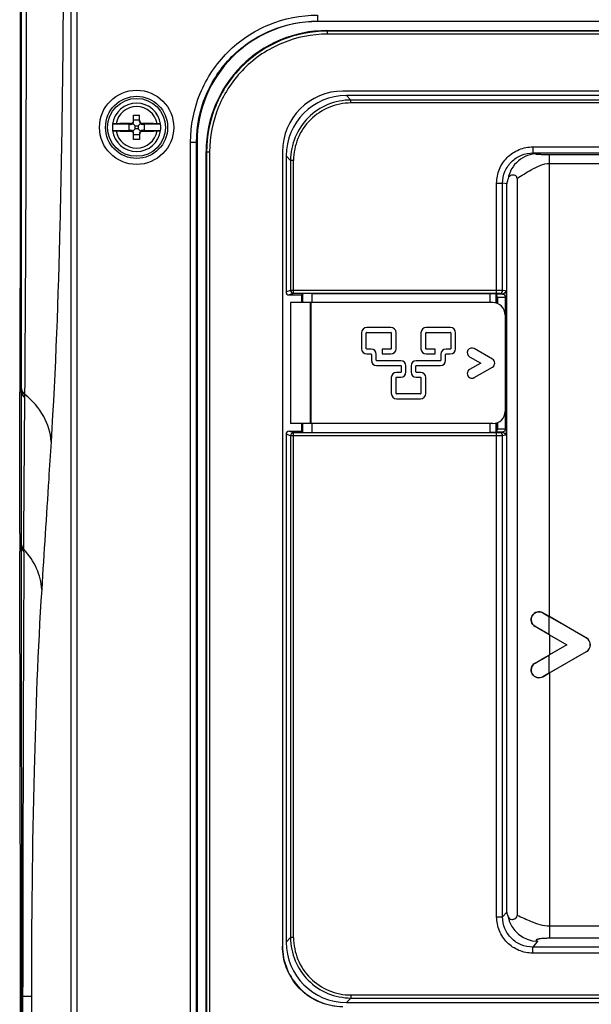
# Model space of a CAD drawing. Header units: millimetres. Extents: x 0 to 2378, y 0 to 1682.
# Tile 11 of 33: x 902 to 996, y 966 to 1129. Entities that reach past the tile are written whole.
import ezdxf

# ---------------------------------------------------------------- set-up
doc = ezdxf.new("R2010")
doc.units = ezdxf.units.MM
doc.header["$LTSCALE"] = 130.79
doc.layers.add('00_COMPONENTS', color=7, linetype='CONTINUOUS')

msp = doc.modelspace()

# ---------------------------------------------------------------- linework, layer by layer
at = {"layer": '00_COMPONENTS', "color": 9, "linetype": 'CONTINUOUS'}
for p, q in [((901.85, 1069.96), (901.86, 1140.04)), ((910, 1138.44), (910, 521.64)), ((911, 1138.44), (911, 521.64)), ((950.84, 1130.11), (950.84, 1129.11)), ((950.84, 1129.11), (950.91, 1129.04)), ((950.84, 1129.11), (1101.99, 1129.11)), ((952.49, 1127.46), (952.41, 1127.54)), ((952.49, 1126.96), (952.49, 1127.46)), ((1100.34, 1127.46), (952.49, 1127.46)), ((1100.34, 1126.96), (952.49, 1126.96)), ((956.38, 1116.06), (955.64, 1116.8)), ((956.38, 1115.57), (956.38, 1116.06)), ((1096.45, 1116.06), (956.38, 1116.06)), ((1096.45, 1115.57), (956.38, 1115.57)), ((919.91, 1112.02), (919.91, 1112.19)), ((919.91, 1111.06), (919.91, 1110.89)), ((921.91, 1112.02), (921.91, 1112.19)), ((921.91, 1111.06), (921.91, 1110.89)), ((929.84, 745.97), (929.84, 1109.11)), ((929.84, 1109.11), (930.84, 1109.11)), ((930.84, 745.97), (930.84, 1109.11)), ((930.84, 1109.11), (930.91, 1109.04)), ((986.51, 1108.31), (986.51, 1107.31)), ((986.51, 1108.31), (1086.32, 1108.31)), ((932.49, 1107.46), (932.41, 1107.54)), ((932.49, 1107.46), (932.49, 747.62)), ((932.99, 1107.46), (932.49, 1107.46)), ((932.99, 1107.46), (932.99, 747.62)), ((946.39, 1106.08), (945.65, 1106.81)), ((946.39, 1106.08), (946.39, 1084.57)), ((946.89, 1106.08), (946.39, 1106.08)), ((946.89, 1084.07), (946.89, 1106.08)), ((987.28, 1107.16), (986.51, 1107.31)), ((986.51, 1107.31), (1086.32, 1107.31)), ((989.27, 1030.58), (989.27, 1107.07)), ((989.27, 1107.07), (1083.56, 1107.07)), ((989.27, 1105.57), (1083.56, 1105.57)), ((980.5, 1084.07), (980.5, 1102.32)), ((980.5, 1102.32), (981.49, 1102.32)), ((981.49, 1084.56), (981.49, 1102.32)), ((982.17, 1102.18), (981.49, 1102.32)), ((982.17, 981.73), (982.17, 1102.18)), ((946.39, 1084.57), (945.65, 1084.32)), ((946.89, 1084.07), (946.15, 1083.82)), ((980.5, 1084.57), (946.39, 1084.57)), ((980.5, 1084.07), (946.89, 1084.07)), ((948.39, 1084.01), (948.39, 1082.54)), ((949.89, 1084.04), (949.89, 1082.54)), ((980.47, 1083.98), (981.46, 1083.97)), ((980.48, 1083.84), (980.48, 1082.42)), ((980.64, 1083.47), (980.64, 1082.34)), ((980.64, 1083.47), (981.92, 1083.45)), ((981.46, 1083.97), (981, 1084.06)), ((981.95, 1084.47), (981.49, 1084.56)), ((981.92, 1083.45), (981.92, 1061.63)), ((981.92, 1083.45), (982.08, 1083.45)), ((982.08, 1083.45), (982.08, 1061.63)), ((949.66, 1082.54), (949.66, 1062.54)), ((949.75, 1082.54), (949.75, 1062.54)), ((901.85, 1068.26), (901.85, 1069.96)), ((901.85, 1067.72), (901.56, 1067.72)), ((901.85, 1067.72), (901.85, 1068.26)), ((902.42, 1066.8), (902.43, 1067.33)), ((902.27, 1044.36), (902.42, 1066.8)), ((948.39, 1062.54), (948.39, 1061.07)), ((949.89, 1062.54), (949.89, 1061.04)), ((980.48, 1062.66), (980.48, 1061.24)), ((980.64, 1062.74), (980.64, 1061.61)), ((946.39, 1060.51), (945.65, 1060.76)), ((946.89, 1061.01), (946.15, 1061.26)), ((946.39, 1060.51), (946.39, 977.5)), ((980.5, 1060.51), (946.39, 1060.51)), ((946.89, 977.5), (946.89, 1061.01)), ((980.5, 1061.01), (946.89, 1061.01)), ((981.46, 1061.11), (980.47, 1061.1)), ((980.5, 980.92), (980.5, 1061.01)), ((981.92, 1061.63), (980.64, 1061.61)), ((981.46, 1061.11), (981, 1061.02)), ((981.49, 980.92), (981.49, 1060.52)), ((982.08, 1061.63), (981.92, 1061.63)), ((901.87, 1042.48), (901.87, 1044.37)), ((902.26, 1041.71), (902.27, 1044.36)), ((901.87, 1042.07), (901.87, 1042.48)), ((901.87, 1042.07), (901.57, 1042.07)), ((901.89, 969.31), (901.87, 1042.07)), ((902.25, 1041.31), (902.26, 1041.71)), ((988.16, 1031.22), (988.16, 1031.22)), ((989.14, 1030.65), (989.14, 1027.67)), ((986.86, 1028.96), (986.86, 1028.97)), ((989.27, 1027.58), (989.27, 1024.3)), ((995.36, 1027.07), (995.36, 1027.06)), ((995.36, 1024.81), (995.36, 1024.82)), ((986.86, 1022.92), (986.86, 1022.91)), ((989.14, 1024.21), (989.14, 1021.23)), ((989.27, 1021.3), (989.27, 977.39)), ((988.16, 1020.66), (988.16, 1020.66)), ((980.5, 980.92), (981.49, 980.92)), ((982.17, 981.73), (981.49, 980.92)), ((1083.56, 979.38), (989.27, 979.38)), ((946.39, 977.5), (945.65, 976.77)), ((946.89, 977.5), (946.39, 977.5)), ((1083.56, 977.39), (989.27, 977.39)), ((987.28, 976.92), (986.47, 975.94)), ((986.47, 974.94), (986.47, 975.94)), ((1086.36, 975.94), (986.47, 975.94)), ((1086.36, 974.94), (986.47, 974.94)), ((901.89, 967.75), (901.89, 969.31)), ((902.08, 967.75), (902.08, 969.31)), ((901.89, 967.75), (901.68, 967.75)), ((901.89, 692.33), (901.89, 967.75)), ((901.89, 967.75), (902.08, 967.75)), ((902.08, 692.33), (902.08, 967.75)), ((903.49, 967.75), (902.08, 967.75)), ((903.49, 967.75), (903.49, 692.33)), ((956.38, 968.01), (956.38, 967.51)), ((956.38, 968.01), (1096.45, 968.01)), ((956.38, 967.51), (955.64, 966.78)), ((956.38, 967.51), (1096.45, 967.51))]:
    msp.add_line(p, q, dxfattribs=at)
at = {"layer": '00_COMPONENTS', "color": 7, "linetype": 'CONTINUOUS'}
for p, q in [((1101.92, 1129.04), (950.91, 1129.04)), ((952.41, 1127.54), (1100.42, 1127.54)), ((1097.77, 1117.54), (955.05, 1117.54)), ((1097.19, 1116.8), (955.64, 1116.8)), ((920.41, 1112.52), (920.41, 1113.54)), ((920.41, 1113.54), (921.41, 1113.54)), ((920.41, 1112.79), (921.41, 1112.79)), ((921.41, 1112.52), (921.41, 1113.54)), ((916.94, 1112.04), (916.95, 1112.05)), ((919.66, 1112.04), (916.94, 1112.04)), ((916.94, 1111.04), (916.95, 1111.03)), ((916.94, 1111.04), (919.66, 1111.04)), ((919.66, 1111.04), (919.66, 1112.04)), ((919.66, 1112.04), (919.91, 1112.02)), ((919.91, 1111.06), (919.66, 1111.04)), ((920.29, 1112.16), (920.66, 1111.79)), ((920.29, 1110.92), (920.66, 1111.29)), ((920.66, 1111.29), (920.66, 1111.79)), ((920.66, 1111.79), (921.16, 1111.79)), ((921.16, 1111.29), (920.66, 1111.29)), ((921.53, 1112.16), (921.16, 1111.79)), ((921.16, 1111.79), (921.16, 1111.29)), ((921.53, 1110.92), (921.16, 1111.29)), ((921.91, 1112.02), (922.16, 1112.04)), ((922.16, 1111.04), (921.91, 1111.06)), ((922.16, 1112.04), (922.16, 1111.04)), ((924.88, 1112.04), (922.16, 1112.04)), ((922.16, 1111.04), (924.88, 1111.04)), ((924.88, 1112.04), (924.88, 1112.05)), ((924.88, 1111.04), (924.88, 1111.03)), ((920.41, 1109.54), (920.41, 1110.56)), ((921.41, 1110.29), (920.41, 1110.29)), ((921.41, 1109.54), (920.41, 1109.54)), ((921.41, 1110.56), (921.41, 1109.54)), ((930.91, 1109.04), (930.91, 746.04)), ((932.41, 747.54), (932.41, 1107.54)), ((945.05, 1107.54), (945.05, 976.08)), ((945.65, 1106.81), (945.65, 1084.32)), ((983.87, 1103.09), (983.87, 981.18)), ((946.15, 1083.82), (948.2, 1083.82)), ((948.2, 1083.82), (948.39, 1084.01)), ((948.2, 1083.82), (948.2, 1082.54)), ((949.89, 1084.04), (979.41, 1084.04)), ((979.41, 1082.54), (979.41, 1084.04)), ((979.41, 1084.04), (980.43, 1084.02)), ((980.43, 1082.44), (980.43, 1084.02)), ((980.43, 1084.02), (980.47, 1083.98)), ((946.4, 1082.54), (946.4, 1062.54)), ((979.88, 1082.54), (946.4, 1082.54)), ((981.91, 1080.54), (981.91, 1064.54)), ((962.99, 1078.43), (959, 1078.43)), ((972.83, 1078.43), (968.84, 1078.43)), ((958.13, 1077.56), (958.13, 1074.92)), ((958.93, 1074.92), (958.93, 1077.56)), ((959, 1077.63), (962.99, 1077.63)), ((963.05, 1077.57), (963.05, 1074.92)), ((963.85, 1074.92), (963.85, 1077.57)), ((967.97, 1077.56), (967.97, 1074.92)), ((968.77, 1074.92), (968.77, 1077.56)), ((968.84, 1077.63), (972.83, 1077.63)), ((972.89, 1077.56), (972.89, 1074.92)), ((973.69, 1074.92), (973.69, 1077.56)), ((959.71, 1074.86), (959, 1074.86)), ((959, 1074.06), (959.71, 1074.06)), ((959.77, 1073.99), (959.77, 1073)), ((960.57, 1073), (960.57, 1073.99)), ((961.53, 1074.86), (961.53, 1074.06)), ((962.99, 1074.86), (961.53, 1074.86)), ((961.53, 1074.06), (962.99, 1074.06)), ((970.3, 1074.86), (968.84, 1074.86)), ((968.84, 1074.06), (970.3, 1074.06)), ((970.3, 1074.06), (970.3, 1074.86)), ((971.25, 1073.99), (971.25, 1073)), ((972.05, 1073), (972.05, 1073.99)), ((972.83, 1074.86), (972.12, 1074.86)), ((972.12, 1074.06), (972.83, 1074.06)), ((976.03, 1073.6), (977.87, 1072.54)), ((979.8, 1073.21), (976.8, 1074.94)), ((964.63, 1072.93), (960.64, 1072.93)), ((960.64, 1072.13), (964.63, 1072.13)), ((964.69, 1072.07), (964.69, 1071.07)), ((965.49, 1071.07), (965.49, 1072.07)), ((966.33, 1072.07), (966.33, 1071.07)), ((967.13, 1071.07), (967.13, 1072.07)), ((971.19, 1072.93), (967.2, 1072.93)), ((967.2, 1072.13), (971.19, 1072.13)), ((977.87, 1072.54), (976.03, 1071.47)), ((976.8, 1070.14), (979.8, 1071.87)), ((963.05, 1070.14), (963.05, 1067.5)), ((963.85, 1067.5), (963.85, 1070.14)), ((964.63, 1071.01), (963.92, 1071.01)), ((963.92, 1070.21), (964.63, 1070.21)), ((967.91, 1071.01), (967.2, 1071.01)), ((967.2, 1070.21), (967.91, 1070.21)), ((967.97, 1070.14), (967.97, 1067.5)), ((968.77, 1067.5), (968.77, 1070.14)), ((901.56, 1044.37), (901.56, 1067.72)), ((967.91, 1067.44), (963.92, 1067.44)), ((963.92, 1066.64), (967.91, 1066.64)), ((979.88, 1062.54), (946.4, 1062.54)), ((948.2, 1062.54), (948.2, 1061.26)), ((979.41, 1061.04), (979.41, 1062.54)), ((980.43, 1061.06), (980.43, 1062.64)), ((945.65, 1060.76), (945.65, 976.77)), ((946.15, 1061.26), (948.2, 1061.26)), ((948.2, 1061.26), (948.39, 1061.07)), ((949.89, 1061.04), (979.41, 1061.04)), ((980.43, 1061.06), (979.41, 1061.04)), ((980.43, 1061.06), (980.47, 1061.1)), ((981.95, 1060.61), (981.49, 1060.52)), ((901.57, 1042.07), (901.57, 1041.37)), ((989.14, 1030.65), (988.16, 1031.22)), ((995.36, 1027.06), (989.14, 1030.65)), ((995.36, 1027.07), (989.27, 1030.58)), ((989.14, 1027.67), (992.13, 1025.94)), ((989.27, 1027.58), (992.11, 1025.94)), ((992.13, 1025.94), (989.14, 1024.21)), ((989.14, 1021.23), (995.36, 1024.82)), ((992.11, 1025.94), (989.27, 1024.3)), ((989.27, 1021.3), (995.36, 1024.81)), ((992.11, 1025.94), (992.13, 1025.94)), ((988.16, 1020.66), (989.14, 1021.23)), ((901.68, 692.33), (901.68, 967.75)), ((955.64, 966.78), (1097.19, 966.78))]:
    msp.add_line(p, q, dxfattribs=at)
at = {"layer": '00_COMPONENTS', "color": 9, "linetype": 'CONTINUOUS'}
for radius in [6.14, 5.14]:
    msp.add_circle((920.91, 1111.54), radius, dxfattribs=at)
at = {"layer": '00_COMPONENTS', "color": 7, "linetype": 'CONTINUOUS'}
msp.add_circle((920.91, 1111.54), 4.79, dxfattribs=at)
at = {"layer": '00_COMPONENTS', "color": 9, "linetype": 'CONTINUOUS'}
for centre, radius, start, end in [((-7744.49, 1133.12), 8647.17, 359.564089, 0.045619), ((920.91, 1111.54), 3.44, 9.8388, 170.1612), ((920.91, 1111.54), 3.44, 189.8388, 350.1612), ((946.89, 1084.57), 0.5, 180.0284, 269.9018), ((946.89, 1060.51), 0.5, 90.0982, 179.9716), ((15905.27, 969.14), 15003.19, 179.724395, 179.999338), ((987.33, 981.95), 5.04, 191.3586, 269.4024)]:
    msp.add_arc(centre, radius, start, end, dxfattribs=at)
at = {"layer": '00_COMPONENTS', "color": 7, "linetype": 'CONTINUOUS'}
for centre, radius, start, end in [((955.05, 1107.54), 10, 90, 180), ((920.91, 1111.54), 4, 7.3135, 172.6865), ((920.91, 1111.54), 4, 172.8192, 187.1808), ((920.91, 1111.54), 4, 187.3135, 352.6865), ((920.7, 1035.53), 76.67, 90.5866, 92.3728), ((920.79, 1191.27), 80.39, 267.6685, 269.372), ((921.03, 1031.81), 80.39, 87.6685, 89.372), ((921.13, 1187.55), 76.67, 270.5866, 272.3728), ((920.91, 1111.54), 4, 352.8192, 7.1808), ((959, 1077.56), 0.87, 90, 180), ((962.99, 1077.57), 0.864, 0, 90), ((968.84, 1077.56), 0.864, 90, 180), ((972.83, 1077.56), 0.864, 0, 90), ((959, 1077.56), 0.07, 90, 180), ((962.99, 1077.57), 0.0643, 0, 90), ((968.84, 1077.56), 0.0643, 90, 180), ((972.83, 1077.56), 0.0643, 0, 90), ((976.41, 1074.27), 0.77, 60, 240), ((959, 1074.92), 0.864, 180, 270), ((959, 1074.92), 0.0643, 180, 270), ((959.71, 1073.99), 0.864, 0, 90), ((959.71, 1073.99), 0.0643, 0, 90), ((962.99, 1074.92), 0.864, 270, 360), ((962.99, 1074.92), 0.0643, 270, 360), ((968.84, 1074.92), 0.864, 180, 270), ((968.84, 1074.92), 0.0643, 180, 270), ((972.12, 1073.99), 0.864, 90, 180), ((972.12, 1073.99), 0.0643, 90, 180), ((972.83, 1074.92), 0.864, 270, 360), ((972.83, 1074.92), 0.0643, 270, 360), ((960.64, 1073), 0.864, 180, 270), ((960.64, 1073), 0.0643, 180, 270), ((964.63, 1072.07), 0.864, 0, 90), ((964.63, 1072.07), 0.0643, 0, 90), ((967.2, 1072.07), 0.864, 90, 180), ((967.2, 1072.07), 0.0643, 90, 180), ((971.19, 1073), 0.864, 270, 360), ((971.19, 1073), 0.0643, 270, 360), ((979.41, 1072.54), 0.77, 300, 60), ((963.92, 1070.14), 0.864, 90, 180), ((963.92, 1070.14), 0.0643, 90, 180), ((964.63, 1071.07), 0.864, 270, 360), ((964.63, 1071.07), 0.0643, 270, 360), ((967.2, 1071.07), 0.864, 180, 270), ((967.2, 1071.07), 0.0643, 180, 270), ((967.91, 1070.14), 0.864, 0, 90), ((967.91, 1070.14), 0.0643, 0, 90), ((976.41, 1070.81), 0.77, 120, 300), ((1516.09, 1067.71), 614.53, 179.7837, 179.99833), ((963.92, 1067.5), 0.864, 180, 270), ((963.92, 1067.5), 0.0643, 180, 270), ((967.91, 1067.5), 0.864, 270, 360), ((967.91, 1067.5), 0.0643, 270, 360), ((1511.16, 1044.39), 609.6, 180.00194, 180.2182), ((-23528.47, 968.39), 24430.15, 0.00215, 0.171157), ((787.12, 677.95), 403.87, 59.9865, 60.3587), ((994.71, 1025.94), 1.3, 300, 60), ((994.71, 1025.94), 1.29, 300, 60), ((776.18, 1393.02), 425.88, 299.6509, 300.0039)]:
    msp.add_arc(centre, radius, start, end, dxfattribs=at)
for centre, major_axis, ratio, start_param, end_param in [((950.92, 1109.04), (14.15, -14.15), 0.999695, 2.356347, 3.926839), ((952.42, 1107.54), (-14.15, 14.15), 0.999695, -0.785246, 0.785246), ((955.67, 1106.79), (7.09, -7.09), 0.997265, 2.357564, 3.925621), ((919.91, 1112.52), (0, 0.55), 0.909039, -2.279149, -1.570796), ((921.91, 1112.52), (0, 0.55), 0.909039, 1.570796, 2.279149), ((919.91, 1112.52), (0.354, -0.386), 0.916331, -0.785398, 0.077046), ((919.91, 1110.56), (0.354, 0.386), 0.916331, -0.077046, 0.785398), ((919.91, 1110.56), (0, 0.55), 0.909039, -1.570796, -0.862444), ((921.91, 1110.56), (0, 0.55), 0.909039, 0.862444, 1.570796), ((921.91, 1112.52), (0.354, 0.386), 0.916331, 3.064547, 3.926991), ((921.91, 1110.56), (0.354, -0.386), 0.916331, 2.356194, 3.218639), ((946.15, 1084.32), (0.475, 0.158), 0.998478, 2.820542, 4.390425), ((949.89, 1084.01), (1.5, 0), 0.017455, 1.570796, 3.124139), ((980.47, 1083.48), (0, 0.5), 0.024055, -0.770414, -0.024063), ((979.88, 1080.54), (-2.03, 0), 0.984808, -3.141593, -1.570796), ((979.88, 1064.54), (2.03, 0), 0.984808, -1.570796, 0), ((946.15, 1060.76), (0.475, -0.158), 0.998478, 1.89276, 3.462643), ((949.89, 1061.07), (1.5, 0), 0.017455, -3.124139, -1.570796), ((980.47, 1061.6), (0, 0.5), 0.024055, -3.117529, -2.371179), ((989.27, 1030.72), (7, -4.04), 0.015115, -1.720893, -1.562067), ((989.27, 1027.44), (7, -4.04), 0.015115, 1.579526, 1.93125), ((989.27, 1024.44), (7, 4.04), 0.015115, -1.93125, -1.579526), ((989.27, 1021.16), (7, 4.04), 0.015115, 1.562067, 1.720893), ((955.05, 976.13), (0, 10.01), 0.99863, 1.570796, 3.141593), ((955.67, 976.79), (7.09, 7.09), 0.997265, 2.357564, 3.925621)]:
    msp.add_ellipse(centre, major_axis=major_axis, ratio=ratio, start_param=start_param, end_param=end_param, dxfattribs=at)
for points, knots in [([(901.67, 1140.04), (901.67, 1133.5), (901.65, 1110.16), (901.63, 1086.82), (901.57, 1070.03)], [0, 0, 0, 0, 0.280457, 1, 1, 1, 1]), ([(919.91, 1112.19), (919.98, 1112.19), (920.11, 1112.22), (920.28, 1112.33), (920.39, 1112.49), (920.41, 1112.63), (920.41, 1112.69)], [0, 0, 0, 0, 0.249734, 0.500517, 0.750987, 1, 1, 1, 1]), ([(921.41, 1112.69), (921.41, 1112.63), (921.44, 1112.49), (921.55, 1112.33), (921.72, 1112.22), (921.85, 1112.19), (921.91, 1112.19)], [0, 0, 0, 0, 0.249012, 0.49948, 0.750264, 1, 1, 1, 1]), ([(917.52, 1112.13), (917.45, 1112.12), (917.31, 1112.12), (917.14, 1112.1), (917.04, 1112.09), (916.99, 1112.08), (916.96, 1112.07), (916.95, 1112.05), (916.95, 1112.05)], [0, 0, 0, 0, 0.398485, 0.711229, 0.827836, 0.914915, 0.971487, 1, 1, 1, 1]), ([(916.95, 1111.03), (916.95, 1111.02), (916.96, 1111.01), (916.99, 1111), (917.04, 1110.99), (917.14, 1110.98), (917.31, 1110.96), (917.45, 1110.96), (917.52, 1110.95)], [0, 0, 0, 0, 0.028513, 0.085085, 0.172164, 0.288771, 0.601515, 1, 1, 1, 1]), ([(920.41, 1110.39), (920.41, 1110.45), (920.39, 1110.59), (920.28, 1110.75), (920.11, 1110.86), (919.98, 1110.89), (919.91, 1110.89)], [0, 0, 0, 0, 0.249012, 0.49948, 0.750264, 1, 1, 1, 1]), ([(921.91, 1110.89), (921.85, 1110.89), (921.72, 1110.86), (921.55, 1110.75), (921.44, 1110.59), (921.41, 1110.45), (921.41, 1110.39)], [0, 0, 0, 0, 0.249734, 0.500517, 0.750987, 1, 1, 1, 1]), ([(924.88, 1112.05), (924.88, 1112.05), (924.86, 1112.07), (924.83, 1112.08), (924.78, 1112.09), (924.68, 1112.1), (924.52, 1112.12), (924.38, 1112.12), (924.3, 1112.13)], [0, 0, 0, 0, 0.028513, 0.085085, 0.172164, 0.288771, 0.601515, 1, 1, 1, 1]), ([(924.3, 1110.95), (924.38, 1110.96), (924.52, 1110.96), (924.68, 1110.98), (924.78, 1110.99), (924.83, 1111), (924.86, 1111.01), (924.88, 1111.02), (924.88, 1111.03)], [0, 0, 0, 0, 0.398485, 0.711229, 0.827836, 0.914915, 0.971487, 1, 1, 1, 1]), ([(982.38, 1103.04), (982.35, 1102.97), (982.27, 1102.69), (982.2, 1102.4), (982.17, 1102.18)], [0, 0, 0, 0, 0.256173, 1, 1, 1, 1]), ([(983.87, 1103.09), (983.87, 1103.18), (983.84, 1103.34), (983.68, 1103.54), (983.44, 1103.64), (983.19, 1103.66), (982.91, 1103.62), (982.57, 1103.45), (982.43, 1103.19), (982.38, 1103.04)], [0, 0, 0, 0, 0.127101, 0.221952, 0.363398, 0.481656, 0.586896, 0.777578, 1, 1, 1, 1]), ([(980.64, 1083.47), (980.62, 1083.51), (980.55, 1083.62), (980.48, 1083.75), (980.48, 1083.84)], [0, 0, 0, 0, 0.288693, 1, 1, 1, 1]), ([(980.64, 1061.61), (980.62, 1061.57), (980.55, 1061.46), (980.48, 1061.33), (980.48, 1061.24)], [0, 0, 0, 0, 0.288693, 1, 1, 1, 1]), ([(986.86, 1028.96), (986.57, 1029.13), (986.1, 1029.72), (986.26, 1030.82), (987.13, 1031.49), (987.87, 1031.39), (988.16, 1031.22)], [0, 0, 0, 0, 0.248345, 0.502832, 0.749297, 1, 1, 1, 1]), ([(988.16, 1031.22), (987.87, 1031.38), (987.14, 1031.48), (986.26, 1030.82), (986.11, 1029.72), (986.58, 1029.13), (986.86, 1028.97)], [0, 0, 0, 0, 0.250783, 0.495929, 0.75193, 1, 1, 1, 1]), ([(988.16, 1020.66), (987.87, 1020.49), (987.13, 1020.39), (986.26, 1021.06), (986.1, 1022.16), (986.57, 1022.75), (986.86, 1022.92)], [0, 0, 0, 0, 0.250707, 0.497173, 0.751659, 1, 1, 1, 1]), ([(986.86, 1022.91), (986.58, 1022.75), (986.11, 1022.16), (986.26, 1021.06), (987.14, 1020.4), (987.87, 1020.5), (988.16, 1020.66)], [0, 0, 0, 0, 0.248044, 0.504045, 0.749195, 1, 1, 1, 1]), ([(982.17, 981.73), (982.18, 981.67), (982.23, 981.41), (982.32, 981.15), (982.39, 980.96)], [0, 0, 0, 0, 0.242055, 1, 1, 1, 1]), ([(982.39, 980.96), (982.45, 980.83), (982.61, 980.61), (982.94, 980.51), (983.22, 980.52), (983.47, 980.58), (983.77, 980.76), (983.87, 981.03), (983.87, 981.18)], [0, 0, 0, 0, 0.204063, 0.389065, 0.496486, 0.620744, 0.773468, 1, 1, 1, 1]), ([(953.7, 966.16), (952.52, 966.32), (950.2, 967.07), (947.35, 969.35), (945.49, 972.48), (945.05, 974.89), (945.05, 976.08)], [0, 0, 0, 0, 0.250013, 0.499994, 0.74998, 1, 1, 1, 1])]:
    msp.add_open_spline(points, degree=3, knots=knots, dxfattribs=at)
at = {"layer": '00_COMPONENTS', "color": 9, "linetype": 'CONTINUOUS'}
for points, knots in [([(908.77, 1139.67), (908.75, 1124.93), (908.43, 1098.2), (907.5, 1071.47), (906.75, 1059.51)], [0, 0, 0, 0, 0.55162, 1, 1, 1, 1]), ([(929.84, 1109.11), (929.84, 1111.84), (930.94, 1117.37), (935.61, 1124.34), (942.59, 1129.02), (948.11, 1130.11), (950.84, 1130.11)], [0, 0, 0, 0, 0.250003, 0.5, 0.749996, 1, 1, 1, 1]), ([(930.84, 1109.11), (930.84, 1111.71), (931.88, 1116.97), (936.33, 1123.62), (942.98, 1128.07), (948.24, 1129.11), (950.84, 1129.11)], [0, 0, 0, 0, 0.250005, 0.499999, 0.749993, 1, 1, 1, 1]), ([(952.49, 1127.46), (949.89, 1127.46), (944.63, 1126.42), (937.98, 1121.97), (933.53, 1115.32), (932.49, 1110.06), (932.49, 1107.46)], [0, 0, 0, 0, 0.25, 0.5, 0.75, 1, 1, 1, 1]), ([(952.49, 1126.96), (949.95, 1126.96), (944.83, 1125.95), (938.35, 1121.61), (934.01, 1115.13), (932.99, 1110), (932.99, 1107.46)], [0, 0, 0, 0, 0.249999, 0.5, 0.750001, 1, 1, 1, 1]), ([(956.38, 1116.06), (955.08, 1116.06), (952.45, 1115.55), (949.13, 1113.32), (946.91, 1110), (946.39, 1107.38), (946.39, 1106.08)], [0, 0, 0, 0, 0.250003, 0.5, 0.749997, 1, 1, 1, 1]), ([(956.38, 1115.57), (955.14, 1115.57), (952.65, 1115.07), (949.49, 1112.96), (947.38, 1109.81), (946.89, 1107.31), (946.89, 1106.08)], [0, 0, 0, 0, 0.250002, 0.5, 0.749997, 1, 1, 1, 1]), ([(980.5, 1102.32), (980.5, 1103.1), (980.81, 1104.68), (982.15, 1106.67), (984.15, 1108), (985.73, 1108.31), (986.51, 1108.31)], [0, 0, 0, 0, 0.249991, 0.499978, 0.749979, 1, 1, 1, 1]), ([(981.49, 1102.32), (981.49, 1102.97), (981.76, 1104.29), (982.88, 1105.95), (984.54, 1107.05), (985.86, 1107.31), (986.51, 1107.31)], [0, 0, 0, 0, 0.250003, 0.499995, 0.749989, 1, 1, 1, 1]), ([(987.28, 1107.16), (986.15, 1107.16), (983.81, 1106.32), (982.58, 1104.16), (982.38, 1103.04)], [0, 0, 0, 0, 0.49938, 1, 1, 1, 1]), ([(987.28, 1107.16), (987.33, 1107.15), (987.08, 1107.14), (987.06, 1107.14), (986.96, 1107.12), (987, 1107.11), (987.04, 1107.11), (987.14, 1107.1), (987.26, 1107.1), (987.43, 1107.09), (987.64, 1107.08), (988, 1107.07), (988.55, 1107.07), (989.01, 1107.07), (989.27, 1107.07)], [0, 0, 0, 0, 0.054294, 0.110215, 0.119478, 0.125428, 0.145368, 0.179767, 0.228769, 0.292601, 0.371667, 0.466562, 0.705773, 1, 1, 1, 1]), ([(983.87, 1103.09), (984.65, 1103.58), (986.31, 1104.61), (988.2, 1105.57), (989.27, 1105.57)], [0, 0, 0, 0, 0.461677, 1, 1, 1, 1]), ([(981.49, 1084.56), (981.39, 1084.57), (981.05, 1084.56), (980.72, 1084.57), (980.5, 1084.57)], [0, 0, 0, 0, 0.321739, 1, 1, 1, 1]), ([(981, 1084.06), (980.94, 1084.07), (980.77, 1084.06), (980.61, 1084.07), (980.5, 1084.07)], [0, 0, 0, 0, 0.321819, 1, 1, 1, 1]), ([(981, 1084.06), (981.12, 1084.06), (981.39, 1084.17), (981.49, 1084.43), (981.49, 1084.56)], [0, 0, 0, 0, 0.499354, 1, 1, 1, 1]), ([(981.95, 1084.47), (981.95, 1084.34), (981.85, 1084.07), (981.58, 1083.97), (981.46, 1083.97)], [0, 0, 0, 0, 0.500646, 1, 1, 1, 1]), ([(981.46, 1083.97), (981.55, 1083.96), (981.8, 1083.87), (981.92, 1083.61), (981.92, 1083.45)], [0, 0, 0, 0, 0.382808, 1, 1, 1, 1]), ([(981.95, 1084.47), (981.98, 1084.46), (982.01, 1084.36), (982.05, 1084.19), (982.08, 1083.86), (982.08, 1083.6), (982.08, 1083.45)], [0, 0, 0, 0, 0.073729, 0.252352, 0.560822, 1, 1, 1, 1]), ([(901.85, 1068.26), (901.88, 1067.99), (902.07, 1067.63), (902.35, 1067.39), (902.43, 1067.33)], [0, 0, 0, 0, 0.728708, 1, 1, 1, 1]), ([(901.85, 1067.72), (901.88, 1067.46), (902.07, 1067.1), (902.34, 1066.86), (902.42, 1066.8)], [0, 0, 0, 0, 0.728799, 1, 1, 1, 1]), ([(906.75, 1059.51), (906.69, 1060.97), (905.76, 1064.01), (903.67, 1066.33), (902.43, 1067.33)], [0, 0, 0, 0, 0.478036, 1, 1, 1, 1]), ([(981, 1061.02), (980.94, 1061.01), (980.77, 1061.02), (980.61, 1061.01), (980.5, 1061.01)], [0, 0, 0, 0, 0.321996, 1, 1, 1, 1]), ([(981.49, 1060.52), (981.39, 1060.51), (981.05, 1060.52), (980.72, 1060.51), (980.5, 1060.51)], [0, 0, 0, 0, 0.32188, 1, 1, 1, 1]), ([(981.49, 1060.52), (981.49, 1060.65), (981.39, 1060.91), (981.12, 1061.02), (981, 1061.02)], [0, 0, 0, 0, 0.500646, 1, 1, 1, 1]), ([(981.92, 1061.63), (981.92, 1061.47), (981.8, 1061.21), (981.55, 1061.12), (981.46, 1061.11)], [0, 0, 0, 0, 0.617164, 1, 1, 1, 1]), ([(981.46, 1061.11), (981.58, 1061.11), (981.84, 1061.01), (981.95, 1060.75), (981.95, 1060.62)], [0, 0, 0, 0, 0.499442, 1, 1, 1, 1]), ([(982.08, 1061.63), (982.08, 1061.48), (982.08, 1061.22), (982.05, 1060.89), (982.01, 1060.72), (981.98, 1060.62), (981.95, 1060.61)], [0, 0, 0, 0, 0.439095, 0.747626, 0.926267, 1, 1, 1, 1]), ([(906.75, 1059.51), (906.62, 1057.46), (906.11, 1049.32), (905.59, 1041.18), (905.2, 1035.09)], [0, 0, 0, 0, 0.251472, 1, 1, 1, 1]), ([(905.2, 1035.09), (905.15, 1036.27), (904.54, 1038.73), (903.12, 1040.79), (902.26, 1041.71)], [0, 0, 0, 0, 0.484399, 1, 1, 1, 1]), ([(905.2, 1035.09), (904.55, 1025.1), (903.75, 1002.65), (903.49, 980.2), (903.49, 967.75)], [0, 0, 0, 0, 0.445611, 1, 1, 1, 1]), ([(986.47, 974.94), (985.69, 974.94), (984.12, 975.25), (982.13, 976.58), (980.8, 978.57), (980.5, 980.15), (980.5, 980.92)], [0, 0, 0, 0, 0.250008, 0.49999, 0.749977, 1, 1, 1, 1]), ([(986.47, 975.94), (985.82, 975.94), (984.51, 976.19), (982.85, 977.3), (981.75, 978.96), (981.49, 980.27), (981.49, 980.92)], [0, 0, 0, 0, 0.250008, 0.499997, 0.749988, 1, 1, 1, 1]), ([(989.27, 979.38), (988.74, 979.38), (987.7, 979.58), (985.91, 980.24), (984.65, 980.81), (983.87, 981.18)], [0, 0, 0, 0, 0.278433, 0.545317, 1, 1, 1, 1]), ([(946.39, 977.5), (946.39, 976.2), (946.91, 973.58), (949.13, 970.26), (952.45, 968.03), (955.08, 967.52), (956.38, 967.51)], [0, 0, 0, 0, 0.250003, 0.5, 0.749997, 1, 1, 1, 1]), ([(946.89, 977.5), (946.89, 976.27), (947.38, 973.77), (949.49, 970.62), (952.65, 968.51), (955.14, 968.01), (956.38, 968.01)], [0, 0, 0, 0, 0.250002, 0.5, 0.749997, 1, 1, 1, 1]), ([(989.27, 977.39), (989.04, 977.39), (988.62, 977.38), (988.04, 977.34), (987.64, 977.29), (987.39, 977.25), (987.25, 977.21), (987.15, 977.18), (987.08, 977.15), (987.04, 977.1), (987.06, 977.05), (987.11, 977.02), (987.18, 976.99), (987.23, 976.97), (987.29, 976.93), (987.28, 976.92)], [0, 0, 0, 0, 0.266725, 0.493786, 0.669577, 0.737703, 0.792525, 0.834062, 0.862739, 0.880585, 0.895391, 0.917344, 0.94803, 0.981636, 1, 1, 1, 1])]:
    msp.add_open_spline(points, degree=3, knots=knots, dxfattribs=at)
for points in [[(901.87, 1044.37), (901.86, 1052.15), (901.86, 1059.94), (901.85, 1067.72)], [(901.87, 1042.48), (901.9, 1042.2), (902.05, 1041.92), (902.26, 1041.71)], [(901.87, 1042.07), (901.9, 1041.78), (902.05, 1041.51), (902.25, 1041.31)]]:
    msp.add_open_spline(points, degree=3, dxfattribs=at)
at = {"layer": '00_COMPONENTS', "color": 7, "linetype": 'CONTINUOUS'}
msp.add_open_spline([(901.68, 967.75), (901.68, 968.27), (901.68, 968.79), (901.68, 969.31)], degree=3, dxfattribs=at)

doc.saveas('drawing.dxf')
